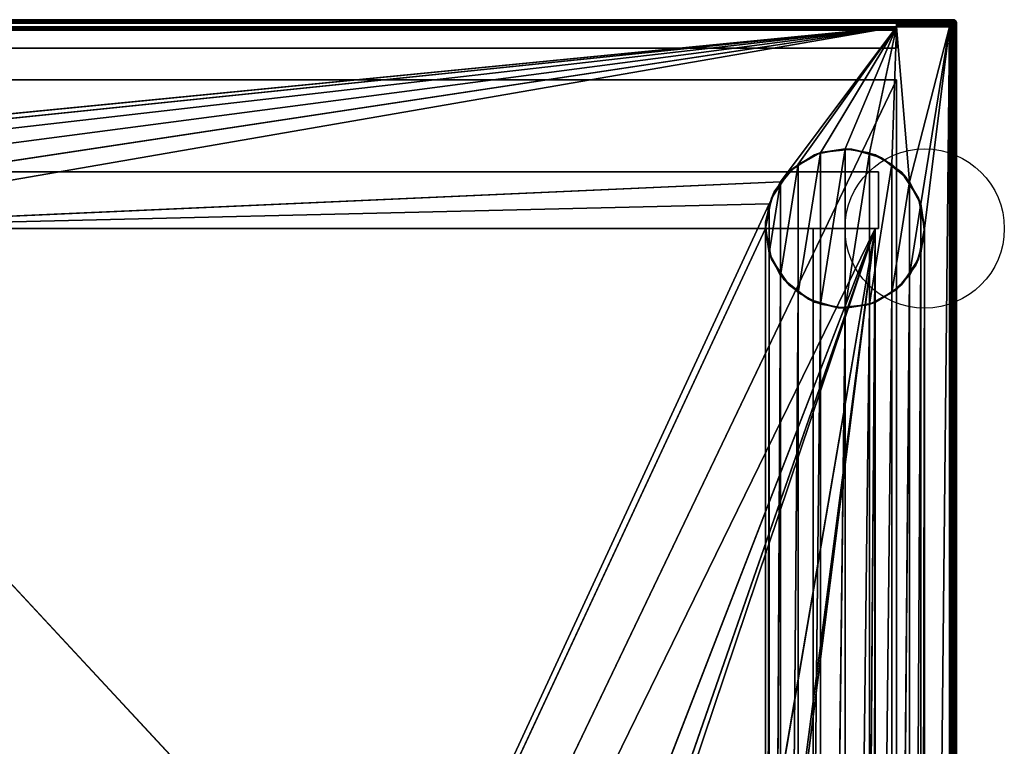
# Model space of a CAD drawing. Header units: millimetres. Extents: x -10 to 413, y -827 to 10.
# Tile 22 of 22: x 135 to 413, y -205 to 0. Entities that reach past the tile are written whole.
import ezdxf

# ---------------------------------------------------------------- set-up
doc = ezdxf.new("R2010")
doc.units = ezdxf.units.MM
doc.header["$MEASUREMENT"] = 0
doc.layers.add('0 Misc', color=7, linetype='Continuous', lineweight=35)
doc.layers.add('10 Raster Images', color=7, linetype='Continuous', lineweight=35)

msp = doc.modelspace()

# ---------------------------------------------------------------- linework, layer by layer
at = {"layer": '0 Misc', "color": 160, "linetype": 'Continuous', "lineweight": 25}
for p, q in [((1, 0, 1173), (399, 0, 1173)), ((399, 0, 1193), (1, 0, 1193)), ((399, 0, 1173), (399, 0, 1193)), ((1, -1, 1194), (399, -1, 1194)), ((383, -1, 1172), (17, -1, 1172)), ((383, -2, 32.5), (17, -2, 32.5)), ((17, -2, 11), (383, -2, 11)), ((31.5, -36.5, 11), (383, -2, 11)), ((38.45, -37.6, 11), (383, -2, 11)), ((44.73, -40.8, 11), (383, -2, 11)), ((49.7, -45.77, 11), (383, -2, 11)), ((52.9, -52.05, 11), (383, -2, 11)), ((54, -59, 11), (383, -2, 11)), ((350.3, -45.77, 11), (383, -2, 11)), ((355.27, -40.8, 11), (383, -2, 11)), ((361.55, -37.6, 11), (383, -2, 11)), ((368.5, -36.5, 11), (383, -2, 11)), ((375.45, -37.6, 11), (383, -2, 11)), ((381.73, -40.8, 11), (383, -2, 11)), ((383, -1, 12), (383, -1, 1172)), ((383, -1, 1172), (383, -8, 1172)), ((383, -1, 12), (398, -1, 12)), ((398, -1, 1172), (383, -1, 1172)), ((383, -8, 33.5), (383, -1, 1172)), ((383, -3, 33.5), (383, -1, 1172)), ((383, -2.84, 33.49), (383, -1, 1172)), ((383, -2.55, 33.39), (383, -1, 1172)), ((383, -2.29, 33.21), (383, -1, 1172)), ((383, -2.11, 32.95), (383, -1, 1172)), ((383, -2.01, 32.66), (383, -1, 1172)), ((383, -2, 32.5), (383, -1, 1172)), ((383, -2, 11), (383, -1, 1172)), ((383, -1.84, 11.01), (383, -1, 1172)), ((383, -1.55, 11.11), (383, -1, 1172)), ((383, -1.29, 11.29), (383, -1, 1172)), ((383, -1.11, 11.55), (383, -1, 1172)), ((383, -1.01, 11.84), (383, -1, 1172)), ((383, -2, 11), (383, -2, 32.5)), ((398, -2, 11), (383, -2, 11)), ((386.7, -45.77, 11), (383, -2, 11)), ((386.7, -45.77, 11), (398, -2, 11)), ((389.9, -52.05, 11), (398, -2, 11)), ((391, -59, 11), (398, -2, 11)), ((391, -685, 11), (398, -2, 11)), ((398, -1, 12), (398, -1, 1172)), ((399, -1, 1172), (398, -1, 1172)), ((398, -781, 11), (398, -2, 11)), ((398.16, -1.01, 1172), (399, -1, 1172)), ((398.45, -1.11, 1172), (399, -1, 1172)), ((398.71, -1.29, 1172), (399, -1, 1172)), ((398.89, -1.55, 1172), (399, -1, 1172)), ((398.99, -1.84, 1172), (399, -1, 1172)), ((399, -2, 1172), (399, -1, 1172)), ((399, -1, 1194), (399, -799, 1194)), ((399, -2, 1172), (399, -2, 12)), ((399, -2, 12), (399, -781, 12)), ((399, -781, 1172), (399, -2, 1172)), ((400, -1, 1173), (400, -799, 1173)), ((400, -799, 1193), (400, -1, 1193)), ((400, -1, 1193), (400, -1, 1173)), ((17, -3, 33.5), (383, -3, 33.5)), ((383, -3, 33.5), (383, -8, 33.5)), ((17, -8, 33.5), (383, -8, 33.5)), ((383, -8, 1172), (17, -8, 1172)), ((383, -8, 33.5), (383, -8, 1172)), ((383, -17, 33.5), (17, -17, 33.5)), ((17, -17, 1172), (383, -17, 1172)), ((17, -781, 1172), (383, -17, 1172)), ((383, -17, 33.5), (383, -715, 33.5)), ((383, -17, 1172), (383, -17, 33.5)), ((383, -17, 1172), (383, -781, 1172)), ((383, -781, 12), (383, -17, 1172)), ((383, -715.89, 32.95), (383, -17, 1172)), ((383, -715.71, 33.21), (383, -17, 1172)), ((383, -715.45, 33.39), (383, -17, 1172)), ((383, -715.16, 33.49), (383, -17, 1172)), ((383, -715, 33.5), (383, -17, 1172)), ((355.27, -77.2, -1), (361.55, -37.6, -1)), ((361.55, -80.4, -1), (368.5, -36.5, -1)), ((361.55, -80.4, -1), (361.55, -37.6, -1)), ((368.5, -81.5, -1), (368.5, -36.5, -1)), ((368.5, -81.5, -1), (375.45, -37.6, -1)), ((375.45, -80.4, -1), (375.45, -37.6, -1)), ((350.3, -72.23, -1), (355.27, -40.8, -1)), ((355.27, -77.2, -1), (355.27, -40.8, -1)), ((375.45, -80.4, -1), (381.73, -40.8, -1)), ((381.73, -77.2, -1), (381.73, -40.8, -1)), ((22, -43, 1141), (378, -43, 1141)), ((378, -43, 68.5), (22, -43, 68.5)), ((378, -43, 1141), (378, -43, 68.5)), ((378, -59, 1141), (378, -43, 1141)), ((378, -59, 68.5), (378, -43, 68.5)), ((54, -59, 11), (350.3, -45.77, 11)), ((347.1, -65.95, -1), (350.3, -45.77, -1)), ((350.3, -72.23, -1), (350.3, -45.77, -1)), ((381.73, -77.2, -1), (386.7, -45.77, -1)), ((386.7, -72.23, -1), (386.7, -45.77, -1)), ((54, -59, 11), (347.1, -52.05, 11)), ((54, -685, 11), (347.1, -52.05, 11)), ((347.1, -65.95, -1), (347.1, -52.05, -1)), ((386.7, -72.23, -1), (389.9, -52.05, -1)), ((389.9, -65.95, -1), (389.9, -52.05, -1)), ((378, -59, 1141), (22, -59, 1141)), ((22, -59, 68.5), (378, -59, 68.5)), ((22, -59, 68.5), (377, -59, 69)), ((377, -59, 69), (23, -59, 69)), ((23, -59, 92), (377, -59, 92)), ((23, -783, 69), (377, -59, 69)), ((23, -59, 92), (359.5, -59, 427)), ((377, -59, 92), (23.7, -59.1, 92)), ((377, -59, 92), (39.7, -59.1, 92)), ((39.7, -59.1, 92), (374.3, -419, 92)), ((359.5, -59, 785), (40.5, -59, 785)), ((40.5, -59, 808), (359.5, -59, 808)), ((359.5, -59, 427), (40.5, -59, 427)), ((40.5, -59, 450), (359.5, -59, 450)), ((40.5, -59, 450), (359.5, -59, 785)), ((40.5, -59, 808), (378, -59, 1141)), ((54, -685, 11), (346, -59, 11)), ((112.5, -742, 69), (377, -59, 69)), ((139.5, -742, 69), (377, -59, 69)), ((139.5, -764, 69), (377, -59, 69)), ((260.5, -742, 69), (377, -59, 69)), ((287.5, -742, 69), (377, -59, 69)), ((287.5, -764, 69), (377, -59, 69)), ((346, -685, 11), (346, -59, 11)), ((359.5, -59, 808), (359.5, -59, 785)), ((359.5, -59, 450), (359.5, -59, 427)), ((359.5, -419, 785), (359.5, -59, 785)), ((359.5, -419, 808), (359.5, -59, 808)), ((359.5, -419, 427), (359.5, -59, 427)), ((359.5, -419, 450), (359.5, -59, 450)), ((377, -59, 92), (359.5, -59, 427)), ((359.5, -59, 427), (378, -59, 1141)), ((359.5, -59, 450), (378, -59, 1141)), ((359.5, -59, 450), (359.5, -59, 785)), ((359.5, -59, 785), (378, -59, 1141)), ((359.5, -59, 808), (378, -59, 1141)), ((377, -59, 92), (374.3, -419, 92)), ((377, -59, 92), (376.3, -781.6, 92)), ((377, -783, 92), (377, -59, 92)), ((377, -59, 92), (377, -59, 69)), ((377, -783, 69), (377, -59, 69)), ((377, -59, 69), (378, -59, 68.5)), ((377, -59, 69), (378, -59, 1141)), ((377, -59, 92), (378, -59, 1141)), ((378, -59, 68.5), (378, -59, 1141)), ((389.9, -678.05, 11), (391, -59, 11)), ((391, -59, 11), (391, -685, 11)), ((346, -685, 11), (347.1, -65.95, 11)), ((347.1, -678.05, 11), (347.1, -65.95, 11)), ((386.7, -671.77, 11), (389.9, -65.95, 11)), ((389.9, -678.05, 11), (389.9, -65.95, 11)), ((347.1, -678.05, 11), (350.3, -72.23, 11)), ((350.3, -671.77, 11), (350.3, -72.23, 11)), ((381.73, -666.8, 11), (386.7, -72.23, 11)), ((386.7, -671.77, 11), (386.7, -72.23, 11)), ((350.3, -671.77, 11), (355.27, -77.2, 11)), ((355.27, -666.8, 11), (355.27, -77.2, 11)), ((375.45, -663.6, 11), (381.73, -77.2, 11)), ((381.73, -666.8, 11), (381.73, -77.2, 11)), ((355.27, -666.8, 11), (361.55, -80.4, 11)), ((361.55, -663.6, 11), (361.55, -80.4, 11)), ((368.5, -662.5, 11), (375.45, -80.4, 11)), ((375.45, -663.6, 11), (375.45, -80.4, 11)), ((361.55, -663.6, 11), (368.5, -81.5, 11)), ((368.5, -662.5, 11), (368.5, -81.5, 11))]:
    msp.add_line(p, q, dxfattribs=at).dxf.unprotected_set("ltscale", 0)
for centre in [(391, -59, -1), (391, -59, 11)]:
    msp.add_circle(centre, 22.5, dxfattribs=at).dxf.unprotected_set("ltscale", 0)
at = {"layer": '0 Misc', "color": 160, "linetype": 'Continuous', "lineweight": 25, "extrusion": (-1, 0, 0)}
for centre, start, end in [((1, 1173, -399), 180, 270), ((1, 1193, -399), 90, 180), ((3, 32.5, -383), 90, 180)]:
    msp.add_arc(centre, 1, start, end, dxfattribs=at).dxf.unprotected_set("ltscale", 0)
at = {"layer": '0 Misc', "color": 160, "linetype": 'Continuous', "lineweight": 25, "extrusion": (0, 0, -1)}
for centre in [(-399, -1, -1173), (-398, -2, -1172)]:
    msp.add_arc(centre, 1, 90, 180, dxfattribs=at).dxf.unprotected_set("ltscale", 0)
at = {"layer": '0 Misc', "color": 160, "linetype": 'Continuous', "lineweight": 25}
for centre in [(399, -1, 1193), (398, -2, 12)]:
    msp.add_arc(centre, 1, 0, 90, dxfattribs=at).dxf.unprotected_set("ltscale", 0)
at = {"layer": '0 Misc', "color": 160, "linetype": 'Continuous', "lineweight": 25, "extrusion": (1, 0, 0)}
for centre in [(-2, 12, 383), (-2, 12, 398)]:
    msp.add_arc(centre, 1, 270, 0, dxfattribs=at).dxf.unprotected_set("ltscale", 0)
at = {"layer": '0 Misc', "color": 160, "linetype": 'Continuous', "lineweight": 25, "extrusion": (0, -1, 0)}
for centre, start, end in [((398, 12, 2), 270, 0), ((399, 1173, 1), 270, 0), ((399, 1193, 1), 0, 90)]:
    msp.add_arc(centre, 1, start, end, dxfattribs=at).dxf.unprotected_set("ltscale", 0)
at = {"layer": '0 Misc', "color": 7, "lineweight": 25}
for points, invisible_edges in [([(1, -0.08, 1172.62), (399, 0, 1173), (399, -0.08, 1172.62)], 1), ([(1, -0.08, 1172.62), (1, 0, 1173), (399, 0, 1173)], 12), ([(399, 0, 1193), (1, 0, 1173), (1, 0, 1193)], 1), ([(399, 0, 1193), (399, 0, 1173), (1, 0, 1173)], 12), ([(399, 0, 1193), (1, -0.08, 1193.38), (399, -0.08, 1193.38)], 1), ([(399, 0, 1193), (1, 0, 1193), (1, -0.08, 1193.38)], 12), ([(399, 0, 1173), (399.38, -0.08, 1193), (399.38, -0.08, 1173)], 1), ([(399, 0, 1173), (399, 0, 1193), (399.38, -0.08, 1193)], 12), ([(1, -0.29, 1172.29), (399, -0.08, 1172.62), (399, -0.29, 1172.29)], 1), ([(1, -0.29, 1172.29), (1, -0.08, 1172.62), (399, -0.08, 1172.62)], 12), ([(1, -0.29, 1193.71), (399, -0.08, 1193.38), (1, -0.08, 1193.38)], 1), ([(1, -0.29, 1193.71), (399, -0.29, 1193.71), (399, -0.08, 1193.38)], 12), ([(399, -0.29, 1172.29), (1, -0.62, 1172.08), (1, -0.29, 1172.29)], 1), ([(399, -0.29, 1172.29), (399, -0.62, 1172.08), (1, -0.62, 1172.08)], 12), ([(1, -0.62, 1193.92), (399, -0.29, 1193.71), (1, -0.29, 1193.71)], 1), ([(1, -0.62, 1193.92), (399, -0.62, 1193.92), (399, -0.29, 1193.71)], 12), ([(399, -0.62, 1172.08), (2, -1, 1172), (1, -0.62, 1172.08)], 12), ([(1, -1, 1194), (399, -0.62, 1193.92), (1, -0.62, 1193.92)], 1), ([(1, -1, 1194), (399, -1, 1194), (399, -0.62, 1193.92)], 12), ([(399, -799, 1194), (1, -1, 1194), (1, -799, 1194)], 1), ([(399, -799, 1194), (399, -1, 1194), (1, -1, 1194)], 12), ([(399, -0.62, 1172.08), (17, -1, 1172), (2, -1, 1172)], 12), ([(383, -1, 1172), (17, -8, 1172), (17, -1, 1172)], 1), ([(383, -1, 1172), (383, -8, 1172), (17, -8, 1172)], 12), ([(383, -2, 32.5), (17, -2, 11), (17, -2, 32.5)], 1), ([(383, -2, 32.5), (383, -2, 11), (17, -2, 11)], 12), ([(383, -2, 32.5), (17, -2.08, 32.88), (383, -2.08, 32.88)], 1), ([(383, -2, 32.5), (17, -2, 32.5), (17, -2.08, 32.88)], 12), ([(17, -2.29, 33.21), (383, -2.08, 32.88), (17, -2.08, 32.88)], 1), ([(17, -2.29, 33.21), (383, -2.29, 33.21), (383, -2.08, 32.88)], 12), ([(17, -2.62, 33.42), (383, -2.29, 33.21), (17, -2.29, 33.21)], 1), ([(17, -2.62, 33.42), (383, -2.62, 33.42), (383, -2.29, 33.21)], 12), ([(17, -3, 33.5), (383, -2.62, 33.42), (17, -2.62, 33.42)], 1), ([(17, -3, 33.5), (383, -3, 33.5), (383, -2.62, 33.42)], 12), ([(398, -1, 1172), (383, -1, 1172), (399, -0.62, 1172.08)], 2), ([(383, -1, 12), (398, -1.08, 11.62), (383, -1.08, 11.62)], 1), ([(383, -1, 12), (398, -1, 12), (398, -1.08, 11.62)], 12), ([(398, -1, 12), (383, -1, 1172), (398, -1, 1172)], 1), ([(398, -1, 12), (383, -1, 12), (383, -1, 1172)], 12), ([(398, -1.29, 11.29), (383, -1.08, 11.62), (398, -1.08, 11.62)], 1), ([(398, -1.29, 11.29), (383, -1.29, 11.29), (383, -1.08, 11.62)], 12), ([(398, -1.62, 11.08), (383, -1.29, 11.29), (398, -1.29, 11.29)], 1), ([(398, -1.62, 11.08), (383, -1.62, 11.08), (383, -1.29, 11.29)], 12), ([(398, -2, 11), (383, -1.62, 11.08), (398, -1.62, 11.08)], 1), ([(398, -2, 11), (383, -2, 11), (383, -1.62, 11.08)], 12), ([(398, -1, 1172), (399, -0.62, 1172.08), (399, -1, 1172)], 1), ([(398, -1, 12), (398.38, -1.08, 1172), (398.38, -1.08, 12)], 1), ([(398, -1, 12), (398, -1, 1172), (398.38, -1.08, 1172)], 12), ([(398, -781, 11), (398.38, -2, 11.08), (398.38, -781, 11.08)], 1), ([(398, -781, 11), (398, -2, 11), (398.38, -2, 11.08)], 12), ([(398.05, -1.09, 11.58), (398.34, -1.25, 11.43), (398.09, -1.22, 11.38)], 1), ([(398.05, -1.09, 11.58), (398.3, -1.11, 11.65), (398.34, -1.25, 11.43)], 12), ([(398.09, -1.38, 11.22), (398.3, -1.65, 11.11), (398.05, -1.58, 11.09)], 1), ([(398.09, -1.22, 11.38), (398.34, -1.43, 11.25), (398.09, -1.38, 11.22)], 1), ([(398.09, -1.22, 11.38), (398.34, -1.25, 11.43), (398.34, -1.43, 11.25)], 12), ([(398.09, -1.38, 11.22), (398.34, -1.43, 11.25), (398.3, -1.65, 11.11)], 12), ([(398.53, -1.19, 11.75), (398.22, -1.03, 11.89), (398.45, -1.11, 12)], 1), ([(398.53, -1.19, 11.75), (398.3, -1.11, 11.65), (398.22, -1.03, 11.89)], 12), ([(398.45, -2, 11.11), (398.22, -1.89, 11.03), (398.3, -1.65, 11.11)], 12), ([(398.34, -1.25, 11.43), (398.3, -1.11, 11.65), (398.53, -1.19, 11.75)], 12), ([(398.57, -1.52, 11.33), (398.3, -1.65, 11.11), (398.34, -1.43, 11.25)], 1), ([(398.57, -1.52, 11.33), (398.53, -1.75, 11.19), (398.3, -1.65, 11.11)], 12), ([(398.45, -2, 11.11), (398.3, -1.65, 11.11), (398.53, -1.75, 11.19)], 1), ([(398.34, -1.25, 11.43), (398.53, -1.19, 11.75), (398.57, -1.33, 11.52)], 1), ([(398.34, -1.43, 11.25), (398.34, -1.25, 11.43), (398.57, -1.33, 11.52)], 12), ([(398.34, -1.43, 11.25), (398.57, -1.33, 11.52), (398.57, -1.52, 11.33)], 1), ([(398.38, -1.08, 12), (398.71, -1.29, 1172), (398.71, -1.29, 12)], 1), ([(398.38, -1.08, 12), (398.38, -1.08, 1172), (398.71, -1.29, 1172)], 12), ([(398.71, -2, 11.29), (398.38, -781, 11.08), (398.38, -2, 11.08)], 1), ([(398.71, -2, 11.29), (398.71, -781, 11.29), (398.38, -781, 11.08)], 12), ([(398.53, -1.19, 11.75), (398.76, -1.46, 11.65), (398.57, -1.33, 11.52)], 1), ([(398.53, -1.19, 11.75), (398.72, -1.32, 11.87), (398.76, -1.46, 11.65)], 12), ([(398.72, -1.87, 11.32), (398.53, -1.75, 11.19), (398.57, -1.52, 11.33)], 12), ([(398.76, -1.46, 11.65), (398.57, -1.52, 11.33), (398.57, -1.33, 11.52)], 1), ([(398.76, -1.46, 11.65), (398.76, -1.65, 11.46), (398.57, -1.52, 11.33)], 12), ([(398.72, -1.87, 11.32), (398.57, -1.52, 11.33), (398.76, -1.65, 11.46)], 1), ([(398.71, -1.29, 12), (398.92, -1.62, 1172), (398.92, -1.62, 12)], 1), ([(398.71, -1.29, 12), (398.71, -1.29, 1172), (398.92, -1.62, 1172)], 12), ([(398.92, -2, 11.62), (398.71, -781, 11.29), (398.71, -2, 11.29)], 1), ([(398.92, -2, 11.62), (398.92, -781, 11.62), (398.71, -781, 11.29)], 12), ([(398.9, -1.63, 11.79), (398.72, -1.32, 11.87), (398.87, -1.5, 11.99)], 1), ([(398.9, -1.63, 11.79), (398.76, -1.46, 11.65), (398.72, -1.32, 11.87)], 12), ([(398.87, -1.99, 11.5), (398.72, -1.87, 11.32), (398.76, -1.65, 11.46)], 12), ([(398.9, -1.63, 11.79), (398.76, -1.65, 11.46), (398.76, -1.46, 11.65)], 1), ([(398.9, -1.63, 11.79), (398.9, -1.79, 11.63), (398.76, -1.65, 11.46)], 12), ([(398.87, -1.99, 11.5), (398.76, -1.65, 11.46), (398.9, -1.79, 11.63)], 1), ([(398.9, -1.63, 11.79), (398.98, -1.95, 11.82), (398.9, -1.79, 11.63)], 1), ([(398.9, -1.63, 11.79), (398.98, -1.82, 11.95), (398.98, -1.95, 11.82)], 12), ([(399, -2, 1172), (398.92, -1.62, 12), (398.92, -1.62, 1172)], 1), ([(399, -2, 1172), (399, -2, 12), (398.92, -1.62, 12)], 12), ([(399, -2, 12), (398.92, -781, 11.62), (398.92, -2, 11.62)], 1), ([(399, -2, 12), (399, -781, 12), (398.92, -781, 11.62)], 12), ([(399.25, -0.47, 1172.19), (399.11, -0.78, 1172.03), (399, -0.55, 1172.11)], 1), ([(399, -0.55, 1193.89), (399.35, -0.7, 1193.89), (399.25, -0.47, 1193.81)], 1), ([(399, -0.55, 1193.89), (399.11, -0.78, 1193.97), (399.35, -0.7, 1193.89)], 12), ([(399, -1, 1172), (399.38, -799, 1172.08), (399, -2, 1172)], 1), ([(399, -1, 1172), (399.38, -1, 1172.08), (399.38, -799, 1172.08)], 12), ([(399, -1, 1194), (399.38, -799, 1193.92), (399.38, -1, 1193.92)], 1), ([(399, -1, 1194), (399, -799, 1194), (399.38, -799, 1193.92)], 12), ([(399, -2, 1172), (399, -781, 12), (399, -2, 12)], 1), ([(399, -2, 1172), (399, -781, 1172), (399, -781, 12)], 12), ([(399.38, -799, 1172.08), (399, -781, 1172), (399, -2, 1172)], 12), ([(399.21, -0.1, 1172.63), (399.13, -0.28, 1172.32), (399.01, -0.13, 1172.5)], 1), ([(399.01, -0.13, 1193.5), (399.35, -0.24, 1193.54), (399.21, -0.1, 1193.37)], 1), ([(399.01, -0.13, 1193.5), (399.13, -0.28, 1193.68), (399.35, -0.24, 1193.54)], 12), ([(399.21, -0.1, 1172.63), (399.05, -0.02, 1172.82), (399.18, -0.02, 1172.95)], 12), ([(399.37, -0.1, 1193.21), (399.05, -0.02, 1193.18), (399.21, -0.1, 1193.37)], 1), ([(399.37, -0.1, 1193.21), (399.18, -0.02, 1193.05), (399.05, -0.02, 1193.18)], 12), ([(399.25, -0.47, 1172.19), (399.35, -0.7, 1172.11), (399.11, -0.78, 1172.03)], 12), ([(399.21, -0.1, 1172.63), (399.35, -0.24, 1172.46), (399.13, -0.28, 1172.32)], 12), ([(399.35, -0.24, 1172.46), (399.25, -0.47, 1172.19), (399.13, -0.28, 1172.32)], 1), ([(399.13, -0.28, 1193.68), (399.48, -0.43, 1193.67), (399.35, -0.24, 1193.54)], 1), ([(399.13, -0.28, 1193.68), (399.25, -0.47, 1193.81), (399.48, -0.43, 1193.67)], 12), ([(399.21, -0.1, 1172.63), (399.18, -0.02, 1172.95), (399.37, -0.1, 1172.79)], 1), ([(399.35, -0.24, 1172.46), (399.21, -0.1, 1172.63), (399.37, -0.1, 1172.79)], 12), ([(399.21, -0.1, 1193.37), (399.54, -0.24, 1193.35), (399.37, -0.1, 1193.21)], 1), ([(399.21, -0.1, 1193.37), (399.35, -0.24, 1193.54), (399.54, -0.24, 1193.35)], 12), ([(399.35, -0.24, 1172.46), (399.48, -0.43, 1172.33), (399.25, -0.47, 1172.19)], 12), ([(399.35, -0.7, 1172.11), (399.25, -0.47, 1172.19), (399.48, -0.43, 1172.33)], 12), ([(399.57, -0.66, 1193.75), (399.48, -0.43, 1193.67), (399.25, -0.47, 1193.81)], 12), ([(399.57, -0.66, 1193.75), (399.25, -0.47, 1193.81), (399.35, -0.7, 1193.89)], 1), ([(399.35, -0.24, 1172.46), (399.37, -0.1, 1172.79), (399.54, -0.24, 1172.65)], 1), ([(399.48, -0.43, 1172.33), (399.35, -0.24, 1172.46), (399.54, -0.24, 1172.65)], 12), ([(399.54, -0.24, 1193.35), (399.35, -0.24, 1193.54), (399.48, -0.43, 1193.67)], 12), ([(399.35, -0.7, 1172.11), (399.48, -0.43, 1172.33), (399.57, -0.66, 1172.25)], 1), ([(399.57, -0.66, 1172.25), (399.42, -0.95, 1172.09), (399.35, -0.7, 1172.11)], 1), ([(399.35, -0.7, 1193.89), (399.62, -0.91, 1193.78), (399.57, -0.66, 1193.75)], 1), ([(399.35, -0.7, 1193.89), (399.42, -0.95, 1193.91), (399.62, -0.91, 1193.78)], 12), ([(399.54, -0.24, 1172.65), (399.37, -0.1, 1172.79), (399.5, -0.13, 1172.99)], 12), ([(399.37, -0.1, 1193.21), (399.68, -0.28, 1193.13), (399.5, -0.13, 1193.01)], 1), ([(399.37, -0.1, 1193.21), (399.54, -0.24, 1193.35), (399.68, -0.28, 1193.13)], 12), ([(399.71, -0.29, 1193), (399.38, -0.08, 1173), (399.38, -0.08, 1193)], 1), ([(399.71, -0.29, 1193), (399.71, -0.29, 1173), (399.38, -0.08, 1173)], 12), ([(399.38, -799, 1172.08), (399.71, -1, 1172.29), (399.71, -799, 1172.29)], 1), ([(399.38, -799, 1172.08), (399.38, -1, 1172.08), (399.71, -1, 1172.29)], 12), ([(399.38, -1, 1193.92), (399.71, -799, 1193.71), (399.71, -1, 1193.71)], 1), ([(399.38, -1, 1193.92), (399.38, -799, 1193.92), (399.71, -799, 1193.71)], 12), ([(399.57, -0.66, 1172.25), (399.62, -0.91, 1172.22), (399.42, -0.95, 1172.09)], 12), ([(399.48, -0.43, 1172.33), (399.54, -0.24, 1172.65), (399.67, -0.43, 1172.52)], 1), ([(399.54, -0.24, 1193.35), (399.48, -0.43, 1193.67), (399.67, -0.43, 1193.48)], 1), ([(399.57, -0.66, 1172.25), (399.48, -0.43, 1172.33), (399.67, -0.43, 1172.52)], 12), ([(399.67, -0.43, 1193.48), (399.48, -0.43, 1193.67), (399.57, -0.66, 1193.75)], 12), ([(399.54, -0.24, 1172.65), (399.5, -0.13, 1172.99), (399.68, -0.28, 1172.87)], 1), ([(399.67, -0.43, 1172.52), (399.54, -0.24, 1172.65), (399.68, -0.28, 1172.87)], 12), ([(399.54, -0.24, 1193.35), (399.81, -0.47, 1193.25), (399.68, -0.28, 1193.13)], 1), ([(399.54, -0.24, 1193.35), (399.67, -0.43, 1193.48), (399.81, -0.47, 1193.25)], 12), ([(399.57, -0.66, 1172.25), (399.67, -0.43, 1172.52), (399.75, -0.66, 1172.43)], 1), ([(399.67, -0.43, 1193.48), (399.57, -0.66, 1193.75), (399.75, -0.66, 1193.57)], 1), ([(399.75, -0.66, 1172.43), (399.62, -0.91, 1172.22), (399.57, -0.66, 1172.25)], 1), ([(399.78, -0.91, 1193.62), (399.57, -0.66, 1193.75), (399.62, -0.91, 1193.78)], 1), ([(399.78, -0.91, 1193.62), (399.75, -0.66, 1193.57), (399.57, -0.66, 1193.75)], 12), ([(399.75, -0.66, 1172.43), (399.78, -0.91, 1172.38), (399.62, -0.91, 1172.22)], 12), ([(399.67, -0.43, 1172.52), (399.68, -0.28, 1172.87), (399.81, -0.47, 1172.75)], 1), ([(399.67, -0.43, 1172.52), (399.89, -0.7, 1172.65), (399.75, -0.66, 1172.43)], 1), ([(399.67, -0.43, 1172.52), (399.81, -0.47, 1172.75), (399.89, -0.7, 1172.65)], 12), ([(399.89, -0.7, 1193.35), (399.67, -0.43, 1193.48), (399.75, -0.66, 1193.57)], 1), ([(399.89, -0.7, 1193.35), (399.81, -0.47, 1193.25), (399.67, -0.43, 1193.48)], 12), ([(399.92, -0.62, 1193), (399.71, -0.29, 1173), (399.71, -0.29, 1193)], 1), ([(399.92, -0.62, 1193), (399.92, -0.62, 1173), (399.71, -0.29, 1173)], 12), ([(399.92, -1, 1172.62), (399.71, -799, 1172.29), (399.71, -1, 1172.29)], 1), ([(399.92, -1, 1172.62), (399.92, -799, 1172.62), (399.71, -799, 1172.29)], 12), ([(399.71, -1, 1193.71), (399.92, -799, 1193.38), (399.92, -1, 1193.38)], 1), ([(399.71, -1, 1193.71), (399.71, -799, 1193.71), (399.92, -799, 1193.38)], 12), ([(399.89, -0.7, 1172.65), (399.78, -0.91, 1172.38), (399.75, -0.66, 1172.43)], 1), ([(399.91, -0.95, 1193.42), (399.75, -0.66, 1193.57), (399.78, -0.91, 1193.62)], 1), ([(399.91, -0.95, 1193.42), (399.89, -0.7, 1193.35), (399.75, -0.66, 1193.57)], 12), ([(399.89, -0.7, 1172.65), (399.91, -0.95, 1172.58), (399.78, -0.91, 1172.38)], 12), ([(399.89, -0.55, 1173), (399.89, -0.7, 1172.65), (399.81, -0.47, 1172.75)], 1), ([(399.81, -0.47, 1193.25), (399.97, -0.78, 1193.11), (399.89, -0.55, 1193)], 1), ([(399.81, -0.47, 1193.25), (399.89, -0.7, 1193.35), (399.97, -0.78, 1193.11)], 12), ([(399.89, -0.55, 1173), (399.97, -0.78, 1172.89), (399.89, -0.7, 1172.65)], 12), ([(400, -1, 1193), (399.92, -0.62, 1173), (399.92, -0.62, 1193)], 1), ([(400, -1, 1193), (400, -1, 1173), (399.92, -0.62, 1173)], 12), ([(400, -1, 1173), (399.92, -799, 1172.62), (399.92, -1, 1172.62)], 1), ([(400, -1, 1173), (400, -799, 1173), (399.92, -799, 1172.62)], 12), ([(400, -799, 1193), (399.92, -1, 1193.38), (399.92, -799, 1193.38)], 1), ([(400, -799, 1193), (400, -1, 1193), (399.92, -1, 1193.38)], 12), ([(400, -799, 1193), (400, -1, 1173), (400, -1, 1193)], 1), ([(400, -799, 1193), (400, -799, 1173), (400, -1, 1173)], 12), ([(17, -3, 33.5), (383, -8, 33.5), (383, -3, 33.5)], 1), ([(17, -3, 33.5), (17, -8, 33.5), (383, -8, 33.5)], 12), ([(17, -8, 33.5), (383, -8, 1172), (383, -8, 33.5)], 1), ([(17, -8, 33.5), (17, -8, 1172), (383, -8, 1172)], 12), ([(383, -715, 33.5), (17, -17, 33.5), (17, -715, 33.5)], 1), ([(383, -715, 33.5), (383, -17, 33.5), (17, -17, 33.5)], 12), ([(383, -17, 33.5), (17, -17, 1172), (17, -17, 33.5)], 1), ([(383, -17, 33.5), (383, -17, 1172), (17, -17, 1172)], 12), ([(378, -43, 1141), (22, -43, 68.5), (22, -43, 1141)], 1), ([(378, -43, 1141), (378, -43, 68.5), (22, -43, 68.5)], 12), ([(378, -59, 1141), (22, -43, 1141), (22, -59, 1141)], 1), ([(378, -59, 1141), (378, -43, 1141), (22, -43, 1141)], 12), ([(22, -59, 68.5), (378, -43, 68.5), (378, -59, 68.5)], 1), ([(22, -59, 68.5), (22, -43, 68.5), (378, -43, 68.5)], 12), ([(378, -59, 68.5), (378, -43, 1141), (378, -59, 1141)], 1), ([(378, -59, 68.5), (378, -43, 68.5), (378, -43, 1141)], 12), ([(40.5, -419, 785), (359.5, -59, 785), (359.5, -419, 785)], 1), ([(40.5, -419, 785), (40.5, -59, 785), (359.5, -59, 785)], 12), ([(359.5, -419, 808), (40.5, -59, 808), (40.5, -419, 808)], 1), ([(359.5, -419, 808), (359.5, -59, 808), (40.5, -59, 808)], 12), ([(40.5, -419, 427), (359.5, -59, 427), (359.5, -419, 427)], 1), ([(40.5, -419, 427), (40.5, -59, 427), (359.5, -59, 427)], 12), ([(359.5, -419, 450), (40.5, -59, 450), (40.5, -419, 450)], 1), ([(359.5, -419, 450), (359.5, -59, 450), (40.5, -59, 450)], 12), ([(359.5, -419, 785), (359.5, -59, 808), (359.5, -419, 808)], 1), ([(359.5, -419, 785), (359.5, -59, 785), (359.5, -59, 808)], 12), ([(359.5, -419, 427), (359.5, -59, 450), (359.5, -419, 450)], 1), ([(359.5, -419, 427), (359.5, -59, 427), (359.5, -59, 450)], 12), ([(377, -783, 69), (377, -59, 92), (377, -783, 92)], 1), ([(377, -783, 69), (377, -59, 69), (377, -59, 92)], 12)]:
    msp.add_3dface(points, dxfattribs=dict(at, invisible_edges=invisible_edges))
for points in [[(399.05, -0.02, 1172.82), (399, -0.08, 1172.62), (399, 0, 1173)], [(399.18, -0.02, 1172.95), (399.05, -0.02, 1172.82), (399, 0, 1173)], [(399.18, -0.02, 1172.95), (399, 0, 1173), (399.38, -0.08, 1173)], [(399.18, -0.02, 1193.05), (399, 0, 1193), (399.05, -0.02, 1193.18)], [(399.18, -0.02, 1193.05), (399.38, -0.08, 1193), (399, 0, 1193)], [(399.05, -0.02, 1193.18), (399, 0, 1193), (399, -0.08, 1193.38)], [(399, -0.62, 1172.08), (383, -1, 1172), (17, -1, 1172)], [(31.5, -36.5, 11), (17, -2, 11), (383, -2, 11)], [(31.5, -36.5, 11), (383, -2, 11), (38.45, -37.6, 11)], [(38.45, -37.6, 11), (383, -2, 11), (44.73, -40.8, 11)], [(44.73, -40.8, 11), (383, -2, 11), (49.7, -45.77, 11)], [(49.7, -45.77, 11), (383, -2, 11), (52.9, -52.05, 11)], [(52.9, -52.05, 11), (383, -2, 11), (54, -59, 11)], [(54, -59, 11), (383, -2, 11), (350.3, -45.77, 11)], [(350.3, -45.77, 11), (383, -2, 11), (355.27, -40.8, 11)], [(355.27, -40.8, 11), (383, -2, 11), (361.55, -37.6, 11)], [(361.55, -37.6, 11), (383, -2, 11), (368.5, -36.5, 11)], [(368.5, -36.5, 11), (383, -2, 11), (375.45, -37.6, 11)], [(375.45, -37.6, 11), (383, -2, 11), (381.73, -40.8, 11)], [(381.73, -40.8, 11), (383, -2, 11), (386.7, -45.77, 11)], [(383, -1, 1172), (383, -8, 33.5), (383, -8, 1172)], [(383, -8, 33.5), (383, -1, 1172), (383, -3, 33.5)], [(383, -3, 33.5), (383, -1, 1172), (383, -2.84, 33.49)], [(383, -2.84, 33.49), (383, -1, 1172), (383, -2.55, 33.39)], [(383, -2.55, 33.39), (383, -1, 1172), (383, -2.29, 33.21)], [(383, -2.29, 33.21), (383, -1, 1172), (383, -2.11, 32.95)], [(383, -2.11, 32.95), (383, -1, 1172), (383, -2.01, 32.66)], [(383, -2.01, 32.66), (383, -1, 1172), (383, -2, 32.5)], [(383, -2, 32.5), (383, -1, 1172), (383, -2, 11)], [(383, -2, 11), (383, -1, 1172), (383, -1.84, 11.01)], [(383, -1.84, 11.01), (383, -1, 1172), (383, -1.55, 11.11)], [(383, -1.55, 11.11), (383, -1, 1172), (383, -1.29, 11.29)], [(383, -1.29, 11.29), (383, -1, 1172), (383, -1.11, 11.55)], [(383, -1.11, 11.55), (383, -1, 1172), (383, -1.01, 11.84)], [(383, -1.01, 11.84), (383, -1, 1172), (383, -1, 12)], [(386.7, -45.77, 11), (383, -2, 11), (398, -2, 11)], [(386.7, -45.77, 11), (398, -2, 11), (389.9, -52.05, 11)], [(389.9, -52.05, 11), (398, -2, 11), (391, -59, 11)], [(391, -59, 11), (398, -2, 11), (391, -685, 11)], [(398, -781, 11), (391, -685, 11), (398, -2, 11)], [(398, -1.08, 11.62), (398, -1, 12), (398.05, -1.09, 11.58)], [(398.05, -1.09, 11.58), (398, -1, 12), (398.22, -1.03, 11.89)], [(398.22, -1.03, 11.89), (398, -1, 12), (398.38, -1.08, 12)], [(399, -1, 1172), (398.16, -1.01, 1172), (398, -1, 1172)], [(398, -1.08, 11.62), (398.09, -1.22, 11.38), (398, -1.29, 11.29)], [(398, -1.08, 11.62), (398.05, -1.09, 11.58), (398.09, -1.22, 11.38)], [(398.09, -1.22, 11.38), (398.09, -1.38, 11.22), (398, -1.29, 11.29)], [(398.05, -1.58, 11.09), (398, -1.62, 11.08), (398, -1.29, 11.29)], [(398.09, -1.38, 11.22), (398.05, -1.58, 11.09), (398, -1.29, 11.29)], [(398.05, -1.58, 11.09), (398.3, -1.65, 11.11), (398, -1.62, 11.08)], [(398, -1.62, 11.08), (398.22, -1.89, 11.03), (398, -2, 11)], [(398.3, -1.65, 11.11), (398.22, -1.89, 11.03), (398, -1.62, 11.08)], [(398.22, -1.89, 11.03), (398.38, -2, 11.08), (398, -2, 11)], [(398.05, -1.09, 11.58), (398.22, -1.03, 11.89), (398.3, -1.11, 11.65)], [(398.16, -1.01, 1172), (399, -1, 1172), (398.45, -1.11, 1172)], [(398.45, -1.11, 12), (398.22, -1.03, 11.89), (398.38, -1.08, 12)], [(398.45, -2, 11.11), (398.38, -2, 11.08), (398.22, -1.89, 11.03)], [(398.45, -1.11, 12), (398.38, -1.08, 12), (398.71, -1.29, 12)], [(398.45, -2, 11.11), (398.71, -2, 11.29), (398.38, -2, 11.08)], [(398.45, -1.11, 1172), (399, -1, 1172), (398.71, -1.29, 1172)], [(398.53, -1.19, 11.75), (398.45, -1.11, 12), (398.71, -1.29, 12)], [(398.53, -1.75, 11.19), (398.71, -2, 11.29), (398.45, -2, 11.11)], [(398.53, -1.19, 11.75), (398.71, -1.29, 12), (398.72, -1.32, 11.87)], [(398.71, -2, 11.29), (398.53, -1.75, 11.19), (398.72, -1.87, 11.32)], [(398.71, -1.29, 1172), (399, -1, 1172), (398.89, -1.55, 1172)], [(398.87, -1.5, 11.99), (398.72, -1.32, 11.87), (398.71, -1.29, 12)], [(398.92, -1.62, 12), (398.87, -1.5, 11.99), (398.71, -1.29, 12)], [(398.87, -1.99, 11.5), (398.71, -2, 11.29), (398.72, -1.87, 11.32)], [(398.71, -2, 11.29), (398.87, -1.99, 11.5), (398.92, -2, 11.62)], [(398.92, -1.62, 12), (398.9, -1.63, 11.79), (398.87, -1.5, 11.99)], [(398.9, -1.79, 11.63), (398.92, -2, 11.62), (398.87, -1.99, 11.5)], [(398.89, -1.55, 1172), (399, -1, 1172), (398.99, -1.84, 1172)], [(398.98, -1.82, 11.95), (398.9, -1.63, 11.79), (398.92, -1.62, 12)], [(398.9, -1.79, 11.63), (398.98, -1.95, 11.82), (398.92, -2, 11.62)], [(398.92, -1.62, 12), (399, -2, 12), (398.98, -1.82, 11.95)], [(398.98, -1.95, 11.82), (399, -2, 12), (398.92, -2, 11.62)], [(398.98, -1.82, 11.95), (399, -2, 12), (398.98, -1.95, 11.82)], [(398.99, -1.84, 1172), (399, -1, 1172), (399, -2, 1172)], [(399.21, -0.1, 1172.63), (399, -0.08, 1172.62), (399.05, -0.02, 1172.82)], [(399.05, -0.02, 1193.18), (399, -0.08, 1193.38), (399.21, -0.1, 1193.37)], [(399.01, -0.13, 1172.5), (399, -0.29, 1172.29), (399, -0.08, 1172.62)], [(399.21, -0.1, 1172.63), (399.01, -0.13, 1172.5), (399, -0.08, 1172.62)], [(399.01, -0.13, 1193.5), (399.21, -0.1, 1193.37), (399, -0.08, 1193.38)], [(399, -0.29, 1193.71), (399.01, -0.13, 1193.5), (399, -0.08, 1193.38)], [(399.13, -0.28, 1172.32), (399, -0.29, 1172.29), (399.01, -0.13, 1172.5)], [(399, -0.29, 1193.71), (399.13, -0.28, 1193.68), (399.01, -0.13, 1193.5)], [(399.25, -0.47, 1172.19), (399, -0.29, 1172.29), (399.13, -0.28, 1172.32)], [(399.13, -0.28, 1193.68), (399, -0.29, 1193.71), (399.25, -0.47, 1193.81)], [(399, -0.62, 1172.08), (399, -0.29, 1172.29), (399, -0.55, 1172.11)], [(399, -0.55, 1172.11), (399, -0.29, 1172.29), (399.25, -0.47, 1172.19)], [(399, -0.55, 1193.89), (399.25, -0.47, 1193.81), (399, -0.29, 1193.71)], [(399, -0.62, 1193.92), (399, -0.55, 1193.89), (399, -0.29, 1193.71)], [(399, -0.62, 1172.08), (399, -0.55, 1172.11), (399.11, -0.78, 1172.03)], [(399, -0.62, 1193.92), (399.11, -0.78, 1193.97), (399, -0.55, 1193.89)], [(399, -0.62, 1172.08), (399.11, -0.78, 1172.03), (399, -1, 1172)], [(399.11, -0.78, 1193.97), (399, -0.62, 1193.92), (399, -1, 1194)], [(399.11, -0.78, 1172.03), (399.38, -1, 1172.08), (399, -1, 1172)], [(399.38, -1, 1193.92), (399.11, -0.78, 1193.97), (399, -1, 1194)], [(399.35, -0.7, 1172.11), (399.42, -0.95, 1172.09), (399.11, -0.78, 1172.03)], [(399.35, -0.7, 1193.89), (399.11, -0.78, 1193.97), (399.38, -1, 1193.92)], [(399.42, -0.95, 1172.09), (399.38, -1, 1172.08), (399.11, -0.78, 1172.03)], [(399.38, -0.08, 1173), (399.37, -0.1, 1172.79), (399.18, -0.02, 1172.95)], [(399.37, -0.1, 1193.21), (399.38, -0.08, 1193), (399.18, -0.02, 1193.05)], [(399.35, -0.7, 1193.89), (399.38, -1, 1193.92), (399.42, -0.95, 1193.91)], [(399.37, -0.1, 1172.79), (399.38, -0.08, 1173), (399.5, -0.13, 1172.99)], [(399.37, -0.1, 1193.21), (399.5, -0.13, 1193.01), (399.38, -0.08, 1193)], [(399.71, -0.29, 1173), (399.5, -0.13, 1172.99), (399.38, -0.08, 1173)], [(399.5, -0.13, 1193.01), (399.71, -0.29, 1193), (399.38, -0.08, 1193)], [(399.62, -0.91, 1172.22), (399.71, -1, 1172.29), (399.38, -1, 1172.08)], [(399.42, -0.95, 1172.09), (399.62, -0.91, 1172.22), (399.38, -1, 1172.08)], [(399.42, -0.95, 1193.91), (399.38, -1, 1193.92), (399.71, -1, 1193.71)], [(399.42, -0.95, 1193.91), (399.71, -1, 1193.71), (399.62, -0.91, 1193.78)], [(399.71, -0.29, 1173), (399.68, -0.28, 1172.87), (399.5, -0.13, 1172.99)], [(399.5, -0.13, 1193.01), (399.68, -0.28, 1193.13), (399.71, -0.29, 1193)], [(399.62, -0.91, 1172.22), (399.78, -0.91, 1172.38), (399.71, -1, 1172.29)], [(399.78, -0.91, 1193.62), (399.62, -0.91, 1193.78), (399.71, -1, 1193.71)], [(399.81, -0.47, 1172.75), (399.68, -0.28, 1172.87), (399.71, -0.29, 1173)], [(399.68, -0.28, 1193.13), (399.81, -0.47, 1193.25), (399.71, -0.29, 1193)], [(399.89, -0.55, 1173), (399.81, -0.47, 1172.75), (399.71, -0.29, 1173)], [(399.92, -0.62, 1173), (399.89, -0.55, 1173), (399.71, -0.29, 1173)], [(399.71, -0.29, 1193), (399.89, -0.55, 1193), (399.92, -0.62, 1193)], [(399.89, -0.55, 1193), (399.71, -0.29, 1193), (399.81, -0.47, 1193.25)], [(399.71, -1, 1172.29), (399.78, -0.91, 1172.38), (399.91, -0.95, 1172.58)], [(399.92, -1, 1193.38), (399.78, -0.91, 1193.62), (399.71, -1, 1193.71)], [(399.71, -1, 1172.29), (399.91, -0.95, 1172.58), (399.92, -1, 1172.62)], [(399.92, -1, 1193.38), (399.91, -0.95, 1193.42), (399.78, -0.91, 1193.62)], [(399.92, -0.62, 1173), (399.97, -0.78, 1172.89), (399.89, -0.55, 1173)], [(399.92, -0.62, 1193), (399.89, -0.55, 1193), (399.97, -0.78, 1193.11)], [(399.97, -0.78, 1172.89), (399.92, -1, 1172.62), (399.89, -0.7, 1172.65)], [(399.91, -0.95, 1172.58), (399.89, -0.7, 1172.65), (399.92, -1, 1172.62)], [(399.97, -0.78, 1193.11), (399.89, -0.7, 1193.35), (399.91, -0.95, 1193.42)], [(399.97, -0.78, 1193.11), (399.91, -0.95, 1193.42), (399.92, -1, 1193.38)], [(399.92, -0.62, 1173), (400, -1, 1173), (399.97, -0.78, 1172.89)], [(399.92, -0.62, 1193), (399.97, -0.78, 1193.11), (400, -1, 1193)], [(399.97, -0.78, 1172.89), (400, -1, 1173), (399.92, -1, 1172.62)], [(399.97, -0.78, 1193.11), (399.92, -1, 1193.38), (400, -1, 1193)], [(383, -17, 1172), (17, -781, 1172), (17, -17, 1172)], [(383, -781, 1172), (17, -781, 1172), (383, -17, 1172)], [(383, -17, 1172), (383, -781, 12), (383, -781, 1172)], [(383, -781, 12), (383, -17, 1172), (383, -715.89, 32.95)], [(383, -715.89, 32.95), (383, -17, 1172), (383, -715.71, 33.21)], [(383, -715.71, 33.21), (383, -17, 1172), (383, -715.45, 33.39)], [(383, -715.45, 33.39), (383, -17, 1172), (383, -715.16, 33.49)], [(383, -715.16, 33.49), (383, -17, 1172), (383, -715, 33.5)], [(383, -715, 33.5), (383, -17, 1172), (383, -17, 33.5)], [(355.27, -77.2, -1), (355.27, -40.8, -1), (361.55, -37.6, -1)], [(355.27, -77.2, -1), (361.55, -37.6, -1), (361.55, -80.4, -1)], [(361.55, -80.4, -1), (361.55, -37.6, -1), (368.5, -36.5, -1)], [(361.55, -80.4, -1), (368.5, -36.5, -1), (368.5, -81.5, -1)], [(368.5, -81.5, -1), (368.5, -36.5, -1), (375.45, -37.6, -1)], [(368.5, -81.5, -1), (375.45, -37.6, -1), (375.45, -80.4, -1)], [(375.45, -80.4, -1), (375.45, -37.6, -1), (381.73, -40.8, -1)], [(350.3, -72.23, -1), (350.3, -45.77, -1), (355.27, -40.8, -1)], [(350.3, -72.23, -1), (355.27, -40.8, -1), (355.27, -77.2, -1)], [(375.45, -80.4, -1), (381.73, -40.8, -1), (381.73, -77.2, -1)], [(381.73, -77.2, -1), (381.73, -40.8, -1), (386.7, -45.77, -1)], [(54, -59, 11), (350.3, -45.77, 11), (347.1, -52.05, 11)], [(347.1, -65.95, -1), (347.1, -52.05, -1), (350.3, -45.77, -1)], [(347.1, -65.95, -1), (350.3, -45.77, -1), (350.3, -72.23, -1)], [(381.73, -77.2, -1), (386.7, -45.77, -1), (386.7, -72.23, -1)], [(386.7, -72.23, -1), (386.7, -45.77, -1), (389.9, -52.05, -1)], [(54, -59, 11), (347.1, -52.05, 11), (54, -685, 11)], [(54, -685, 11), (347.1, -52.05, 11), (346, -59, 11)], [(347.1, -52.05, -1), (347.1, -65.95, -1), (346, -59, -1)], [(386.7, -72.23, -1), (389.9, -52.05, -1), (389.9, -65.95, -1)], [(389.9, -65.95, -1), (389.9, -52.05, -1), (391, -59, -1)], [(378, -59, 68.5), (377, -59, 69), (22, -59, 68.5)], [(23, -59, 69), (22, -59, 68.5), (377, -59, 69)], [(22, -59, 1141), (40.5, -59, 808), (378, -59, 1141)], [(377, -59, 69), (23, -783, 69), (23, -59, 69)], [(23, -783, 69), (377, -59, 69), (112.5, -742, 69)], [(377, -59, 92), (359.5, -59, 427), (23, -59, 92)], [(40.5, -59, 427), (23, -59, 92), (359.5, -59, 427)], [(23, -59, 92), (23.7, -59.1, 92), (377, -59, 92)], [(377, -59, 92), (23.7, -59.1, 92), (39.7, -59.1, 92)], [(377, -59, 92), (39.7, -59.1, 92), (374.3, -419, 92)], [(374.3, -419, 92), (39.7, -59.1, 92), (39.7, -419, 92)], [(359.5, -59, 450), (359.5, -59, 785), (40.5, -59, 450)], [(359.5, -59, 808), (378, -59, 1141), (40.5, -59, 808)], [(40.5, -59, 785), (40.5, -59, 450), (359.5, -59, 785)], [(346, -685, 11), (54, -685, 11), (346, -59, 11)], [(112.5, -742, 69), (377, -59, 69), (139.5, -742, 69)], [(139.5, -742, 69), (377, -59, 69), (139.5, -764, 69)], [(139.5, -764, 69), (377, -59, 69), (260.5, -742, 69)], [(260.5, -742, 69), (377, -59, 69), (287.5, -742, 69)], [(287.5, -742, 69), (377, -59, 69), (287.5, -764, 69)], [(377, -783, 69), (287.5, -764, 69), (377, -59, 69)], [(347.1, -65.95, 11), (346, -685, 11), (346, -59, 11)], [(377, -59, 92), (378, -59, 1141), (359.5, -59, 427)], [(359.5, -59, 427), (378, -59, 1141), (359.5, -59, 450)], [(359.5, -59, 450), (378, -59, 1141), (359.5, -59, 785)], [(359.5, -59, 785), (378, -59, 1141), (359.5, -59, 808)], [(377, -59, 92), (374.3, -419, 92), (376.3, -781.6, 92)], [(377, -59, 92), (376.3, -781.6, 92), (377, -783, 92)], [(377, -59, 69), (378, -59, 68.5), (378, -59, 1141)], [(377, -59, 69), (378, -59, 1141), (377, -59, 92)], [(389.9, -678.05, 11), (389.9, -65.95, 11), (391, -59, 11)], [(389.9, -678.05, 11), (391, -59, 11), (391, -685, 11)], [(346, -685, 11), (347.1, -65.95, 11), (347.1, -678.05, 11)], [(347.1, -678.05, 11), (347.1, -65.95, 11), (350.3, -72.23, 11)], [(386.7, -671.77, 11), (386.7, -72.23, 11), (389.9, -65.95, 11)], [(386.7, -671.77, 11), (389.9, -65.95, 11), (389.9, -678.05, 11)], [(347.1, -678.05, 11), (350.3, -72.23, 11), (350.3, -671.77, 11)], [(350.3, -671.77, 11), (350.3, -72.23, 11), (355.27, -77.2, 11)], [(381.73, -666.8, 11), (381.73, -77.2, 11), (386.7, -72.23, 11)], [(381.73, -666.8, 11), (386.7, -72.23, 11), (386.7, -671.77, 11)], [(350.3, -671.77, 11), (355.27, -77.2, 11), (355.27, -666.8, 11)], [(355.27, -666.8, 11), (355.27, -77.2, 11), (361.55, -80.4, 11)], [(375.45, -663.6, 11), (375.45, -80.4, 11), (381.73, -77.2, 11)], [(375.45, -663.6, 11), (381.73, -77.2, 11), (381.73, -666.8, 11)], [(355.27, -666.8, 11), (361.55, -80.4, 11), (361.55, -663.6, 11)], [(361.55, -663.6, 11), (361.55, -80.4, 11), (368.5, -81.5, 11)], [(368.5, -662.5, 11), (368.5, -81.5, 11), (375.45, -80.4, 11)], [(368.5, -662.5, 11), (375.45, -80.4, 11), (375.45, -663.6, 11)], [(361.55, -663.6, 11), (368.5, -81.5, 11), (368.5, -662.5, 11)]]:
    msp.add_3dface(points, dxfattribs=at)
at = {"layer": '0 Misc', "color": 158, "lineweight": 25}
for points in [[(354, -41.8, 11), (359.89, -38.21, -1), (352.59, -43.09, -1)], [(361.69, -37.56, 11), (359.89, -38.21, -1), (354, -41.8, 11)], [(361.69, -37.56, 11), (368.5, -36.5, -1), (359.89, -38.21, -1)], [(370.41, -36.58, 11), (368.5, -36.5, -1), (361.69, -37.56, 11)], [(370.41, -36.58, 11), (377.11, -38.21, -1), (368.5, -36.5, -1)], [(378.85, -39.02, 11), (377.11, -38.21, -1), (370.41, -36.58, 11)], [(378.85, -39.02, 11), (384.41, -43.09, -1), (377.11, -38.21, -1)], [(385.7, -44.5, 11), (384.41, -43.09, -1), (378.85, -39.02, 11)], [(348.52, -48.65, 11), (352.59, -43.09, -1), (347.71, -50.39, -1)], [(354, -41.8, 11), (352.59, -43.09, -1), (348.52, -48.65, 11)], [(385.7, -44.5, 11), (389.29, -50.39, -1), (384.41, -43.09, -1)], [(389.94, -52.19, 11), (389.29, -50.39, -1), (385.7, -44.5, 11)], [(348.52, -48.65, 11), (347.71, -50.39, -1), (346.08, -57.09, 11)], [(346.08, -57.09, 11), (347.71, -50.39, -1), (346, -59, -1)], [(389.94, -52.19, 11), (391, -59, -1), (389.29, -50.39, -1)], [(390.92, -60.91, 11), (391, -59, -1), (389.94, -52.19, 11)], [(346.08, -57.09, 11), (346, -59, -1), (347.06, -65.81, 11)], [(347.06, -65.81, 11), (346, -59, -1), (347.71, -67.61, -1)], [(388.48, -69.35, 11), (389.29, -67.61, -1), (390.92, -60.91, 11)], [(390.92, -60.91, 11), (389.29, -67.61, -1), (391, -59, -1)], [(347.06, -65.81, 11), (347.71, -67.61, -1), (351.3, -73.5, 11)], [(351.3, -73.5, 11), (347.71, -67.61, -1), (352.59, -74.91, -1)], [(383, -76.2, 11), (384.41, -74.91, -1), (388.48, -69.35, 11)], [(388.48, -69.35, 11), (384.41, -74.91, -1), (389.29, -67.61, -1)], [(351.3, -73.5, 11), (352.59, -74.91, -1), (358.15, -78.98, 11)], [(358.15, -78.98, 11), (352.59, -74.91, -1), (359.89, -79.79, -1)], [(383, -76.2, 11), (377.11, -79.79, -1), (384.41, -74.91, -1)], [(383, -76.2, 11), (375.31, -80.44, 11), (377.11, -79.79, -1)], [(358.15, -78.98, 11), (359.89, -79.79, -1), (366.59, -81.42, 11)], [(359.89, -79.79, -1), (368.5, -81.5, -1), (366.59, -81.42, 11)], [(368.5, -81.5, -1), (375.31, -80.44, 11), (366.59, -81.42, 11)], [(377.11, -79.79, -1), (375.31, -80.44, 11), (368.5, -81.5, -1)]]:
    msp.add_3dface(points, dxfattribs=at)
at = {"layer": '10 Raster Images', "color": 160, "linetype": 'Continuous', "lineweight": 25}
for p, q in [((383, -2, 11), (17, -2, 11)), ((383, -1, 1172), (383, -8, 1172)), ((383, -1.01, 11.84), (383, -1, 12)), ((383, -1, 12), (383, -1, 1172)), ((383, -1.11, 11.55), (383, -1.01, 11.84)), ((383, -1.29, 11.29), (383, -1.11, 11.55)), ((383, -1.55, 11.11), (383, -1.29, 11.29)), ((383, -1.84, 11.01), (383, -1.55, 11.11)), ((383, -2, 11), (383, -1.84, 11.01)), ((383, -2.01, 32.66), (383, -2, 32.5)), ((383, -2, 32.5), (383, -2, 11)), ((398, -2, 11), (383, -2, 11)), ((383, -2.11, 32.95), (383, -2.01, 32.66)), ((383, -2.29, 33.21), (383, -2.11, 32.95)), ((383, -2.55, 33.39), (383, -2.29, 33.21)), ((383, -2.84, 33.49), (383, -2.55, 33.39)), ((399, -1, 1172), (398, -1, 1172)), ((398, -1, 1172), (398.16, -1.01, 1172)), ((398, -781, 11), (398, -2, 11)), ((398.16, -1.01, 1172), (398.45, -1.11, 1172)), ((398.45, -1.11, 1172), (398.71, -1.29, 1172)), ((398.71, -1.29, 1172), (398.89, -1.55, 1172)), ((398.89, -1.55, 1172), (398.99, -1.84, 1172)), ((398.99, -1.84, 1172), (399, -2, 1172)), ((399, -2, 1172), (399, -1, 1172)), ((383, -3, 33.5), (383, -2.84, 33.49)), ((383, -8, 33.5), (383, -3, 33.5)), ((383, -8, 1172), (383, -8, 33.5)), ((383, -17, 1172), (17, -17, 1172)), ((383, -17, 1172), (383, -781, 1172)), ((383, -715, 33.5), (383, -17, 33.5)), ((383, -17, 33.5), (383, -17, 1172)), ((383, -781, 1172), (383, -17, 1172)), ((361.55, -37.6, -1), (355.27, -40.8, -1)), ((355.27, -40.8, 11), (361.55, -37.6, 11)), ((368.5, -36.5, -1), (361.55, -37.6, -1)), ((361.55, -37.6, 11), (368.5, -36.5, 11)), ((375.45, -37.6, -1), (368.5, -36.5, -1)), ((368.5, -36.5, 11), (375.45, -37.6, 11)), ((381.73, -40.8, -1), (375.45, -37.6, -1)), ((375.45, -37.6, 11), (381.73, -40.8, 11)), ((355.27, -40.8, -1), (350.3, -45.77, -1)), ((350.3, -45.77, 11), (355.27, -40.8, 11)), ((386.7, -45.77, -1), (381.73, -40.8, -1)), ((381.73, -40.8, 11), (386.7, -45.77, 11)), ((350.3, -45.77, -1), (347.1, -52.05, -1)), ((347.1, -52.05, 11), (350.3, -45.77, 11)), ((389.9, -52.05, -1), (386.7, -45.77, -1)), ((386.7, -45.77, 11), (389.9, -52.05, 11)), ((347.1, -52.05, -1), (346, -59, -1)), ((346, -59, 11), (347.1, -52.05, 11)), ((391, -59, -1), (389.9, -52.05, -1)), ((389.9, -52.05, 11), (391, -59, 11)), ((378, -59, 68.5), (22, -59, 68.5)), ((22, -59, 1141), (378, -59, 1141)), ((377, -59, 69), (23, -59, 69)), ((377, -59, 92), (23, -59, 92)), ((23, -59, 69), (377, -59, 69)), ((23, -59, 92), (377, -59, 92)), ((359.5, -59, 450), (40.5, -59, 450)), ((359.5, -59, 808), (40.5, -59, 808)), ((40.5, -59, 427), (359.5, -59, 427)), ((40.5, -59, 785), (359.5, -59, 785)), ((346, -59, -1), (347.1, -65.95, -1)), ((347.1, -65.95, 11), (346, -59, 11)), ((359.5, -59, 427), (359.5, -59, 450)), ((359.5, -59, 785), (359.5, -59, 808)), ((377, -783, 69), (377, -59, 69)), ((377, -59, 69), (377, -59, 92)), ((377, -59, 92), (377, -783, 92)), ((378, -59, 1141), (378, -59, 68.5)), ((389.9, -65.95, -1), (391, -59, -1)), ((391, -59, 11), (389.9, -65.95, 11)), ((347.1, -65.95, -1), (350.3, -72.23, -1)), ((350.3, -72.23, 11), (347.1, -65.95, 11)), ((386.7, -72.23, -1), (389.9, -65.95, -1)), ((389.9, -65.95, 11), (386.7, -72.23, 11)), ((350.3, -72.23, -1), (355.27, -77.2, -1)), ((355.27, -77.2, 11), (350.3, -72.23, 11)), ((381.73, -77.2, -1), (386.7, -72.23, -1)), ((386.7, -72.23, 11), (381.73, -77.2, 11)), ((355.27, -77.2, -1), (361.55, -80.4, -1)), ((361.55, -80.4, 11), (355.27, -77.2, 11)), ((375.45, -80.4, -1), (381.73, -77.2, -1)), ((381.73, -77.2, 11), (375.45, -80.4, 11)), ((361.55, -80.4, -1), (368.5, -81.5, -1)), ((368.5, -81.5, 11), (361.55, -80.4, 11)), ((368.5, -81.5, -1), (375.45, -80.4, -1)), ((375.45, -80.4, 11), (368.5, -81.5, 11))]:
    msp.add_line(p, q, dxfattribs=at).dxf.unprotected_set("ltscale", 0)

doc.saveas('drawing.dxf')
